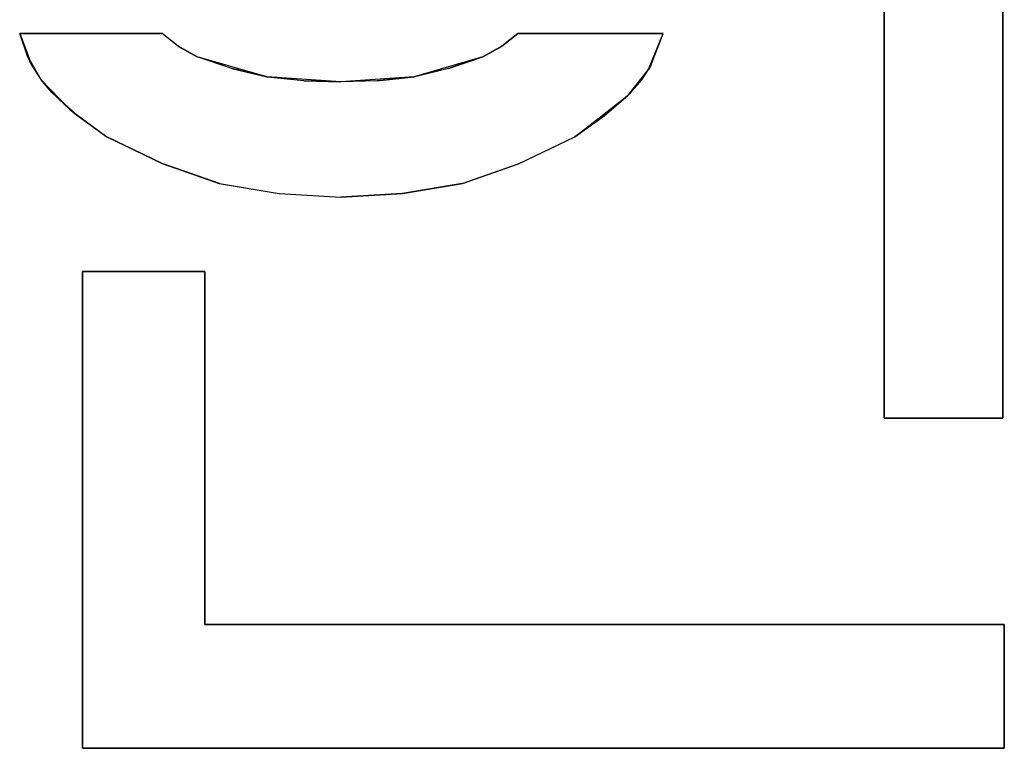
# Model space of a CAD drawing. Header units: inches. Extents: x 106 to 215, y -158 to -59.
# Tile 37 of 73: x 131.4 to 138.95, y -89.25 to -83.66. Entities that reach past the tile are written whole.
import ezdxf

# ---------------------------------------------------------------- set-up
doc = ezdxf.new("R2010")
doc.units = ezdxf.units.IN
doc.header["$MEASUREMENT"] = 0
doc.layers.add('_U+B808_U+C774_U+C5B4 1', color=7, linetype='Continuous')

# ---------------------------------------------------------------- blocks, each defined once
blk = doc.blocks.new('block 552')
at = {"layer": '_U+B808_U+C774_U+C5B4 1', "color": 250, "lineweight": 25, "true_color": 0x333333}
for points in [[(131.4036, -83.7679), (131.4636, -83.9416)], [(131.4036, -83.7679), (131.4036, -83.7679)], [(131.4636, -83.9416), (131.4036, -83.7679)], [(131.4036, -83.7679), (131.4036, -83.7679)]]:
    blk.add_lwpolyline(points, dxfattribs=at)
blk = doc.blocks.new('block 553')
at = {"layer": '_U+B808_U+C774_U+C5B4 1', "color": 250, "lineweight": 25, "true_color": 0x333333}
for points in [[(131.4036, -83.7679), (131.4636, -83.9416)], [(131.4036, -83.7679), (131.4972, -84.012)], [(131.4636, -83.9416), (131.4972, -84.012)], [(131.4972, -84.012), (131.4972, -84.012)]]:
    blk.add_lwpolyline(points, dxfattribs=at)
blk = doc.blocks.new('block 554')
at = {"layer": '_U+B808_U+C774_U+C5B4 1', "color": 250, "lineweight": 25, "true_color": 0x333333}
for points in [[(131.4972, -84.012), (131.4636, -83.9416)], [(131.4636, -83.9416), (131.5646, -84.1194)], [(131.4972, -84.012), (131.5646, -84.1194)], [(131.5646, -84.1194), (131.5646, -84.1194)]]:
    blk.add_lwpolyline(points, dxfattribs=at)
blk = doc.blocks.new('block 555')
at = {"layer": '_U+B808_U+C774_U+C5B4 1', "color": 250, "lineweight": 25, "true_color": 0x333333}
for points in [[(131.4972, -84.012), (131.5646, -84.1194)], [(131.4972, -84.012), (131.5656, -84.1206)], [(131.5646, -84.1194), (131.5656, -84.1206)], [(131.5656, -84.1206), (131.5656, -84.1206)]]:
    blk.add_lwpolyline(points, dxfattribs=at)
blk = doc.blocks.new('block 556')
at = {"layer": '_U+B808_U+C774_U+C5B4 1', "color": 250, "lineweight": 25, "true_color": 0x333333}
for points in [[(131.5656, -84.1206), (131.5646, -84.1194)], [(131.5646, -84.1194), (131.6489, -84.2198)], [(131.5656, -84.1206), (131.6489, -84.2198)], [(131.6489, -84.2198), (131.6489, -84.2198)]]:
    blk.add_lwpolyline(points, dxfattribs=at)
blk = doc.blocks.new('block 557')
at = {"layer": '_U+B808_U+C774_U+C5B4 1', "color": 250, "lineweight": 25, "true_color": 0x333333}
for points in [[(131.6489, -84.2198), (131.5646, -84.1194)], [(131.5646, -84.1194), (131.7883, -84.3494)], [(131.6489, -84.2198), (131.7883, -84.3494)], [(131.7883, -84.3494), (131.7883, -84.3494)]]:
    blk.add_lwpolyline(points, dxfattribs=at)
blk = doc.blocks.new('block 558')
at = {"layer": '_U+B808_U+C774_U+C5B4 1', "color": 250, "lineweight": 25, "true_color": 0x333333}
for points in [[(131.6489, -84.2198), (131.7883, -84.3494)], [(131.6489, -84.2198), (131.8483, -84.3976)], [(131.7883, -84.3494), (131.8483, -84.3976)], [(131.8483, -84.3976), (131.8483, -84.3976)]]:
    blk.add_lwpolyline(points, dxfattribs=at)
blk = doc.blocks.new('block 559')
at = {"layer": '_U+B808_U+C774_U+C5B4 1', "color": 250, "lineweight": 25, "true_color": 0x333333}
for points in [[(131.8483, -84.3976), (131.7883, -84.3494)], [(131.7883, -84.3494), (132.0717, -84.5604)], [(131.8483, -84.3976), (132.0717, -84.5604)], [(132.0717, -84.5604), (132.0717, -84.5604)]]:
    blk.add_lwpolyline(points, dxfattribs=at)
blk = doc.blocks.new('block 560')
at = {"layer": '_U+B808_U+C774_U+C5B4 1', "color": 250, "lineweight": 25, "true_color": 0x333333}
for points in [[(131.8483, -84.3976), (132.0717, -84.5604)], [(131.8483, -84.3976), (132.0717, -84.5604)], [(132.0717, -84.5604), (132.0717, -84.5604)], [(132.0717, -84.5604), (132.0717, -84.5604)]]:
    blk.add_lwpolyline(points, dxfattribs=at)
blk = doc.blocks.new('block 561')
at = {"layer": '_U+B808_U+C774_U+C5B4 1', "color": 250, "lineweight": 25, "true_color": 0x333333}
for points in [[(132.0717, -84.5604), (132.0717, -84.5604)], [(132.0717, -84.5604), (132.4965, -84.7645)], [(132.0717, -84.5604), (132.4965, -84.7645)], [(132.4965, -84.7645), (132.4965, -84.7645)]]:
    blk.add_lwpolyline(points, dxfattribs=at)
blk = doc.blocks.new('block 562')
at = {"layer": '_U+B808_U+C774_U+C5B4 1', "color": 250, "lineweight": 25, "true_color": 0x333333}
for points in [[(132.4965, -84.7645), (132.0717, -84.5604)], [(132.0717, -84.5604), (132.5031, -84.7679)], [(132.4965, -84.7645), (132.5031, -84.7679)], [(132.5031, -84.7679), (132.5031, -84.7679)]]:
    blk.add_lwpolyline(points, dxfattribs=at)
blk = doc.blocks.new('block 563')
at = {"layer": '_U+B808_U+C774_U+C5B4 1', "color": 250, "lineweight": 25, "true_color": 0x333333}
for points in [[(132.4965, -84.7645), (132.5031, -84.7679)], [(132.4965, -84.7645), (132.9346, -84.9187)], [(132.5031, -84.7679), (132.9346, -84.9187)], [(132.9346, -84.9187), (132.9346, -84.9187)]]:
    blk.add_lwpolyline(points, dxfattribs=at)
blk = doc.blocks.new('block 564')
at = {"layer": '_U+B808_U+C774_U+C5B4 1', "color": 250, "lineweight": 25, "true_color": 0x333333}
for points in [[(132.9346, -84.9187), (132.5031, -84.7679)], [(132.5031, -84.7679), (132.9327, -84.9182)], [(132.9346, -84.9187), (132.9327, -84.9182)], [(132.9327, -84.9182), (132.9327, -84.9182)]]:
    blk.add_lwpolyline(points, dxfattribs=at)
blk = doc.blocks.new('block 565')
at = {"layer": '_U+B808_U+C774_U+C5B4 1', "color": 250, "lineweight": 25, "true_color": 0x333333}
for points in [[(132.9346, -84.9187), (132.9327, -84.9182)], [(132.9327, -84.9182), (133.3926, -84.9936)], [(132.9346, -84.9187), (133.3926, -84.9936)], [(133.3926, -84.9936), (133.3926, -84.9936)]]:
    blk.add_lwpolyline(points, dxfattribs=at)
blk = doc.blocks.new('block 566')
at = {"layer": '_U+B808_U+C774_U+C5B4 1', "color": 250, "lineweight": 25, "true_color": 0x333333}
for points in [[(132.9346, -84.9187), (133.3926, -84.9936)], [(132.9346, -84.9187), (133.3936, -84.9937)], [(133.3926, -84.9936), (133.3936, -84.9937)], [(133.3936, -84.9937), (133.3936, -84.9937)]]:
    blk.add_lwpolyline(points, dxfattribs=at)
blk = doc.blocks.new('block 567')
at = {"layer": '_U+B808_U+C774_U+C5B4 1', "color": 250, "lineweight": 25, "true_color": 0x333333}
for points in [[(133.3936, -84.9937), (133.3926, -84.9936)], [(133.3926, -84.9936), (133.8647, -85.0233)], [(133.3936, -84.9937), (133.8647, -85.0233)], [(133.8647, -85.0233), (133.8647, -85.0233)]]:
    blk.add_lwpolyline(points, dxfattribs=at)
blk = doc.blocks.new('block 568')
at = {"layer": '_U+B808_U+C774_U+C5B4 1', "color": 250, "lineweight": 25, "true_color": 0x333333}
for points in [[(133.3936, -84.9937), (133.8647, -85.0233)], [(133.3936, -84.9937), (133.8647, -85.0233)], [(133.8647, -85.0233), (133.8647, -85.0233)], [(133.8647, -85.0233), (133.8647, -85.0233)]]:
    blk.add_lwpolyline(points, dxfattribs=at)
blk = doc.blocks.new('block 569')
at = {"layer": '_U+B808_U+C774_U+C5B4 1', "color": 250, "lineweight": 25, "true_color": 0x333333}
for points in [[(133.8647, -85.0233), (134.3358, -84.9937)], [(133.8647, -85.0233), (134.3358, -84.9937)], [(133.8647, -85.0233), (133.8647, -85.0233)], [(134.3358, -84.9937), (134.3358, -84.9937)]]:
    blk.add_lwpolyline(points, dxfattribs=at)
blk = doc.blocks.new('block 570')
at = {"layer": '_U+B808_U+C774_U+C5B4 1', "color": 250, "lineweight": 25, "true_color": 0x333333}
for points in [[(133.8647, -85.0233), (134.3368, -84.9936)], [(134.3358, -84.9937), (133.8647, -85.0233)], [(134.3358, -84.9937), (134.3368, -84.9936)], [(134.3368, -84.9936), (134.3368, -84.9936)]]:
    blk.add_lwpolyline(points, dxfattribs=at)
blk = doc.blocks.new('block 571')
at = {"layer": '_U+B808_U+C774_U+C5B4 1', "color": 250, "lineweight": 25, "true_color": 0x333333}
for points in [[(134.3358, -84.9937), (134.7949, -84.9187)], [(134.3368, -84.9936), (134.7949, -84.9187)], [(134.7949, -84.9187), (134.7949, -84.9187)], [(134.3358, -84.9937), (134.3368, -84.9936)]]:
    blk.add_lwpolyline(points, dxfattribs=at)
blk = doc.blocks.new('block 572')
at = {"layer": '_U+B808_U+C774_U+C5B4 1', "color": 250, "lineweight": 25, "true_color": 0x333333}
for points in [[(134.3368, -84.9936), (134.7967, -84.9182)], [(134.7949, -84.9187), (134.3368, -84.9936)], [(134.7949, -84.9187), (134.7967, -84.9182)], [(134.7967, -84.9182), (134.7967, -84.9182)]]:
    blk.add_lwpolyline(points, dxfattribs=at)
blk = doc.blocks.new('block 573')
at = {"layer": '_U+B808_U+C774_U+C5B4 1', "color": 250, "lineweight": 25, "true_color": 0x333333}
for points in [[(134.7949, -84.9187), (135.2263, -84.7679)], [(134.7967, -84.9182), (135.2263, -84.7679)], [(135.2263, -84.7679), (135.2263, -84.7679)], [(134.7949, -84.9187), (134.7967, -84.9182)]]:
    blk.add_lwpolyline(points, dxfattribs=at)
blk = doc.blocks.new('block 574')
at = {"layer": '_U+B808_U+C774_U+C5B4 1', "color": 250, "lineweight": 25, "true_color": 0x333333}
for points in [[(134.7949, -84.9187), (135.2329, -84.7645)], [(134.7949, -84.9187), (135.2263, -84.7679)], [(135.2263, -84.7679), (135.2329, -84.7645)], [(135.2329, -84.7645), (135.2329, -84.7645)]]:
    blk.add_lwpolyline(points, dxfattribs=at)
blk = doc.blocks.new('block 575')
at = {"layer": '_U+B808_U+C774_U+C5B4 1', "color": 250, "lineweight": 25, "true_color": 0x333333}
for points in [[(135.2263, -84.7679), (135.6577, -84.5604)], [(135.2329, -84.7645), (135.6577, -84.5604)], [(135.6577, -84.5604), (135.6577, -84.5604)], [(135.2329, -84.7645), (135.2263, -84.7679)]]:
    blk.add_lwpolyline(points, dxfattribs=at)
blk = doc.blocks.new('block 576')
at = {"layer": '_U+B808_U+C774_U+C5B4 1', "color": 250, "lineweight": 25, "true_color": 0x333333}
for points in [[(135.2329, -84.7645), (135.6577, -84.5604)], [(135.2329, -84.7645), (135.6577, -84.5604)], [(135.6577, -84.5604), (135.6577, -84.5604)], [(135.6577, -84.5604), (135.6577, -84.5604)]]:
    blk.add_lwpolyline(points, dxfattribs=at)
blk = doc.blocks.new('block 577')
at = {"layer": '_U+B808_U+C774_U+C5B4 1', "color": 250, "lineweight": 25, "true_color": 0x333333}
for points in [[(135.6577, -84.5604), (135.8842, -84.3984)], [(135.6577, -84.5604), (135.8842, -84.3984)], [(135.8842, -84.3984), (135.8842, -84.3984)], [(135.6577, -84.5604), (135.6577, -84.5604)]]:
    blk.add_lwpolyline(points, dxfattribs=at)
blk = doc.blocks.new('block 578')
at = {"layer": '_U+B808_U+C774_U+C5B4 1', "color": 250, "lineweight": 25, "true_color": 0x333333}
for points in [[(135.6577, -84.5604), (136.0686, -84.2394)], [(135.8842, -84.3984), (136.0686, -84.2394)], [(136.0686, -84.2394), (136.0686, -84.2394)], [(135.8842, -84.3984), (135.6577, -84.5604)]]:
    blk.add_lwpolyline(points, dxfattribs=at)
blk = doc.blocks.new('block 579')
at = {"layer": '_U+B808_U+C774_U+C5B4 1', "color": 250, "lineweight": 25, "true_color": 0x333333}
for points in [[(135.8842, -84.3984), (136.0865, -84.2211)], [(136.0686, -84.2394), (136.0865, -84.2211)], [(136.0865, -84.2211), (136.0865, -84.2211)], [(135.8842, -84.3984), (136.0686, -84.2394)]]:
    blk.add_lwpolyline(points, dxfattribs=at)
blk = doc.blocks.new('block 580')
at = {"layer": '_U+B808_U+C774_U+C5B4 1', "color": 250, "lineweight": 25, "true_color": 0x333333}
for points in [[(136.0686, -84.2394), (136.1711, -84.1219)], [(136.0865, -84.2211), (136.1711, -84.1219)], [(136.1711, -84.1219), (136.1711, -84.1219)], [(136.0865, -84.2211), (136.0686, -84.2394)]]:
    blk.add_lwpolyline(points, dxfattribs=at)
blk = doc.blocks.new('block 581')
at = {"layer": '_U+B808_U+C774_U+C5B4 1', "color": 250, "lineweight": 25, "true_color": 0x333333}
for points in [[(136.0686, -84.2394), (136.2231, -84.0441)], [(136.1711, -84.1219), (136.2231, -84.0441)], [(136.2231, -84.0441), (136.2231, -84.0441)], [(136.1711, -84.1219), (136.0686, -84.2394)]]:
    blk.add_lwpolyline(points, dxfattribs=at)
blk = doc.blocks.new('block 582')
at = {"layer": '_U+B808_U+C774_U+C5B4 1', "color": 250, "lineweight": 25, "true_color": 0x333333}
for points in [[(136.1711, -84.1219), (136.2407, -84.0131)], [(136.1711, -84.1219), (136.2231, -84.0441)], [(136.2231, -84.0441), (136.2407, -84.0131)], [(136.2407, -84.0131), (136.2407, -84.0131)]]:
    blk.add_lwpolyline(points, dxfattribs=at)
blk = doc.blocks.new('block 583')
at = {"layer": '_U+B808_U+C774_U+C5B4 1', "color": 250, "lineweight": 25, "true_color": 0x333333}
for points in [[(136.2231, -84.0441), (136.3361, -83.7679)], [(136.2407, -84.0131), (136.3361, -83.7679)], [(136.3361, -83.7679), (136.3361, -83.7679)], [(136.2407, -84.0131), (136.2231, -84.0441)]]:
    blk.add_lwpolyline(points, dxfattribs=at)
blk = doc.blocks.new('block 584')
at = {"layer": '_U+B808_U+C774_U+C5B4 1', "color": 250, "lineweight": 25, "true_color": 0x333333}
for points in [[(136.2407, -84.0131), (136.3361, -83.7679)], [(136.2407, -84.0131), (136.3361, -83.7679)], [(136.3361, -83.7679), (136.3361, -83.7679)], [(136.3361, -83.7679), (136.3361, -83.7679)]]:
    blk.add_lwpolyline(points, dxfattribs=at)
blk = doc.blocks.new('block 585')
at = {"layer": '_U+B808_U+C774_U+C5B4 1', "color": 250, "lineweight": 25, "true_color": 0x333333}
for points in [[(136.3361, -83.7679), (135.2223, -83.7679)], [(135.2223, -83.7679), (136.3361, -83.7679)], [(136.3361, -83.7679), (136.3361, -83.7679)], [(136.3361, -83.7679), (136.3361, -83.7679)]]:
    blk.add_lwpolyline(points, dxfattribs=at)
blk = doc.blocks.new('block 586')
at = {"layer": '_U+B808_U+C774_U+C5B4 1', "color": 250, "lineweight": 25, "true_color": 0x333333}
for points in [[(136.3361, -83.7679), (135.2223, -83.7679)], [(136.3361, -83.7679), (135.2223, -83.7679)], [(135.2223, -83.7679), (135.2223, -83.7679)], [(135.2223, -83.7679), (135.2223, -83.7679)]]:
    blk.add_lwpolyline(points, dxfattribs=at)
blk = doc.blocks.new('block 964')
at = {"layer": '_U+B808_U+C774_U+C5B4 1', "color": 250, "lineweight": 25, "true_color": 0x333333}
for points in [[(131.8842, -89.2479), (138.9506, -89.2479)], [(131.8842, -89.2479), (131.8842, -89.2479)], [(138.9506, -89.2479), (131.8842, -89.2479)], [(131.8842, -89.2479), (131.8842, -89.2479)]]:
    blk.add_lwpolyline(points, dxfattribs=at)
blk = doc.blocks.new('block 965')
at = {"layer": '_U+B808_U+C774_U+C5B4 1', "color": 250, "lineweight": 25, "true_color": 0x333333}
for points in [[(131.8842, -89.2479), (138.9506, -89.2479)], [(131.8842, -89.2479), (138.9506, -89.2479)], [(138.9506, -89.2479), (138.9506, -89.2479)], [(138.9506, -89.2479), (138.9506, -89.2479)]]:
    blk.add_lwpolyline(points, dxfattribs=at)
blk = doc.blocks.new('block 966')
at = {"layer": '_U+B808_U+C774_U+C5B4 1', "color": 250, "lineweight": 25, "true_color": 0x333333}
for points in [[(138.9506, -89.2479), (138.9506, -88.2987)], [(138.9506, -88.2987), (138.9506, -89.2479)], [(138.9506, -89.2479), (138.9506, -89.2479)], [(138.9506, -89.2479), (138.9506, -89.2479)]]:
    blk.add_lwpolyline(points, dxfattribs=at)
blk = doc.blocks.new('block 967')
at = {"layer": '_U+B808_U+C774_U+C5B4 1', "color": 250, "lineweight": 25, "true_color": 0x333333}
for points in [[(138.9506, -89.2479), (138.9506, -88.2987)], [(138.9506, -89.2479), (138.9506, -88.2987)], [(138.9506, -88.2987), (138.9506, -88.2987)], [(138.9506, -88.2987), (138.9506, -88.2987)]]:
    blk.add_lwpolyline(points, dxfattribs=at)
blk = doc.blocks.new('block 968')
at = {"layer": '_U+B808_U+C774_U+C5B4 1', "color": 250, "lineweight": 25, "true_color": 0x333333}
for points in [[(138.9506, -88.2987), (132.8217, -88.2987)], [(132.8217, -88.2987), (138.9506, -88.2987)], [(138.9506, -88.2987), (138.9506, -88.2987)], [(138.9506, -88.2987), (138.9506, -88.2987)]]:
    blk.add_lwpolyline(points, dxfattribs=at)
blk = doc.blocks.new('block 969')
at = {"layer": '_U+B808_U+C774_U+C5B4 1', "color": 250, "lineweight": 25, "true_color": 0x333333}
for points in [[(138.9506, -88.2987), (132.8217, -88.2987)], [(138.9506, -88.2987), (132.8217, -88.2987)], [(132.8217, -88.2987), (132.8217, -88.2987)], [(132.8217, -88.2987), (132.8217, -88.2987)]]:
    blk.add_lwpolyline(points, dxfattribs=at)
blk = doc.blocks.new('block 970')
at = {"layer": '_U+B808_U+C774_U+C5B4 1', "color": 250, "lineweight": 25, "true_color": 0x333333}
for points in [[(138.9389, -86.7166), (138.9389, -83.1073)], [(138.9389, -83.1073), (138.9389, -86.7166)], [(138.9389, -86.7166), (138.9389, -86.7166)], [(138.9389, -86.7166), (138.9389, -86.7166)]]:
    blk.add_lwpolyline(points, dxfattribs=at)
blk = doc.blocks.new('block 971')
at = {"layer": '_U+B808_U+C774_U+C5B4 1', "color": 250, "lineweight": 25, "true_color": 0x333333}
for points in [[(138.9389, -86.7166), (138.9389, -83.1073)], [(138.9389, -86.7166), (138.9389, -83.1073)], [(138.9389, -83.1073), (138.9389, -83.1073)], [(138.9389, -83.1073), (138.9389, -83.1073)]]:
    blk.add_lwpolyline(points, dxfattribs=at)
blk = doc.blocks.new('block 1977')
at = {"layer": '_U+B808_U+C774_U+C5B4 1', "color": 250, "lineweight": 25, "true_color": 0x333333}
for points in [[(132.8217, -88.2987), (132.8217, -85.5916)], [(132.8217, -85.5916), (132.8217, -88.2987)], [(132.8217, -88.2987), (132.8217, -88.2987)], [(132.8217, -88.2987), (132.8217, -88.2987)]]:
    blk.add_lwpolyline(points, dxfattribs=at)
blk = doc.blocks.new('block 1978')
at = {"layer": '_U+B808_U+C774_U+C5B4 1', "color": 250, "lineweight": 25, "true_color": 0x333333}
for points in [[(132.8217, -88.2987), (132.8217, -85.5916)], [(132.8217, -88.2987), (132.8217, -85.5916)], [(132.8217, -85.5916), (132.8217, -85.5916)], [(132.8217, -85.5916), (132.8217, -85.5916)]]:
    blk.add_lwpolyline(points, dxfattribs=at)
blk = doc.blocks.new('block 1979')
at = {"layer": '_U+B808_U+C774_U+C5B4 1', "color": 250, "lineweight": 25, "true_color": 0x333333}
for points in [[(132.8217, -85.5916), (131.8842, -85.5916)], [(131.8842, -85.5916), (132.8217, -85.5916)], [(132.8217, -85.5916), (132.8217, -85.5916)], [(132.8217, -85.5916), (132.8217, -85.5916)]]:
    blk.add_lwpolyline(points, dxfattribs=at)
blk = doc.blocks.new('block 1980')
at = {"layer": '_U+B808_U+C774_U+C5B4 1', "color": 250, "lineweight": 25, "true_color": 0x333333}
for points in [[(132.8217, -85.5916), (131.8842, -85.5916)], [(132.8217, -85.5916), (131.8842, -85.5916)], [(131.8842, -85.5916), (131.8842, -85.5916)], [(131.8842, -85.5916), (131.8842, -85.5916)]]:
    blk.add_lwpolyline(points, dxfattribs=at)
blk = doc.blocks.new('block 1981')
at = {"layer": '_U+B808_U+C774_U+C5B4 1', "color": 250, "lineweight": 25, "true_color": 0x333333}
for points in [[(131.8842, -85.5916), (131.8842, -89.2479)], [(131.8842, -85.5916), (131.8842, -85.5916)], [(131.8842, -89.2479), (131.8842, -85.5916)], [(131.8842, -85.5916), (131.8842, -85.5916)]]:
    blk.add_lwpolyline(points, dxfattribs=at)
blk = doc.blocks.new('block 1982')
at = {"layer": '_U+B808_U+C774_U+C5B4 1', "color": 250, "lineweight": 25, "true_color": 0x333333}
for points in [[(131.8842, -85.5916), (131.8842, -89.2479)], [(131.8842, -85.5916), (131.8842, -89.2479)], [(131.8842, -89.2479), (131.8842, -89.2479)], [(131.8842, -89.2479), (131.8842, -89.2479)]]:
    blk.add_lwpolyline(points, dxfattribs=at)
blk = doc.blocks.new('block 1987')
at = {"layer": '_U+B808_U+C774_U+C5B4 1', "color": 250, "lineweight": 25, "true_color": 0x333333}
for points in [[(138.0307, -78.6073), (138.0307, -86.7166)], [(138.0307, -78.6073), (138.0307, -78.6073)], [(138.0307, -86.7166), (138.0307, -78.6073)], [(138.0307, -78.6073), (138.0307, -78.6073)]]:
    blk.add_lwpolyline(points, dxfattribs=at)
blk = doc.blocks.new('block 1988')
at = {"layer": '_U+B808_U+C774_U+C5B4 1', "color": 250, "lineweight": 25, "true_color": 0x333333}
for points in [[(138.0307, -78.6073), (138.0307, -86.7166)], [(138.0307, -78.6073), (138.0307, -86.7166)], [(138.0307, -86.7166), (138.0307, -86.7166)], [(138.0307, -86.7166), (138.0307, -86.7166)]]:
    blk.add_lwpolyline(points, dxfattribs=at)
blk = doc.blocks.new('block 1989')
at = {"layer": '_U+B808_U+C774_U+C5B4 1', "color": 250, "lineweight": 25, "true_color": 0x333333}
for points in [[(138.0307, -86.7166), (138.9389, -86.7166)], [(138.0307, -86.7166), (138.0307, -86.7166)], [(138.9389, -86.7166), (138.0307, -86.7166)], [(138.0307, -86.7166), (138.0307, -86.7166)]]:
    blk.add_lwpolyline(points, dxfattribs=at)
blk = doc.blocks.new('block 1990')
at = {"layer": '_U+B808_U+C774_U+C5B4 1', "color": 250, "lineweight": 25, "true_color": 0x333333}
for points in [[(138.0307, -86.7166), (138.9389, -86.7166)], [(138.0307, -86.7166), (138.9389, -86.7166)], [(138.9389, -86.7166), (138.9389, -86.7166)], [(138.9389, -86.7166), (138.9389, -86.7166)]]:
    blk.add_lwpolyline(points, dxfattribs=at)
blk = doc.blocks.new('block 2335')
at = {"layer": '_U+B808_U+C774_U+C5B4 1', "color": 250, "lineweight": 25, "true_color": 0x333333}
for points in [[(132.4954, -83.7679), (131.4036, -83.7679)], [(131.4036, -83.7679), (132.4954, -83.7679)], [(132.4954, -83.7679), (132.4954, -83.7679)], [(132.4954, -83.7679), (132.4954, -83.7679)]]:
    blk.add_lwpolyline(points, dxfattribs=at)
blk = doc.blocks.new('block 2336')
at = {"layer": '_U+B808_U+C774_U+C5B4 1', "color": 250, "lineweight": 25, "true_color": 0x333333}
for points in [[(132.4954, -83.7679), (131.4036, -83.7679)], [(132.4954, -83.7679), (131.4036, -83.7679)], [(131.4036, -83.7679), (131.4036, -83.7679)], [(131.4036, -83.7679), (131.4036, -83.7679)]]:
    blk.add_lwpolyline(points, dxfattribs=at)
blk = doc.blocks.new('block 2360')
at = {"layer": '_U+B808_U+C774_U+C5B4 1', "color": 250, "lineweight": 25, "true_color": 0x333333}
for points in [[(133.8647, -84.1385), (133.5819, -84.1298)], [(133.8647, -84.1385), (133.5819, -84.1298)], [(133.5819, -84.1298), (133.5819, -84.1298)], [(133.8647, -84.1385), (133.8647, -84.1385)]]:
    blk.add_lwpolyline(points, dxfattribs=at)
blk = doc.blocks.new('block 2361')
at = {"layer": '_U+B808_U+C774_U+C5B4 1', "color": 250, "lineweight": 25, "true_color": 0x333333}
for points in [[(133.5819, -84.1298), (133.2976, -84.1001)], [(133.8647, -84.1385), (133.2976, -84.1001)], [(133.2976, -84.1001), (133.2976, -84.1001)], [(133.5819, -84.1298), (133.8647, -84.1385)]]:
    blk.add_lwpolyline(points, dxfattribs=at)
blk = doc.blocks.new('block 2362')
at = {"layer": '_U+B808_U+C774_U+C5B4 1', "color": 250, "lineweight": 25, "true_color": 0x333333}
for points in [[(133.5819, -84.1298), (133.2976, -84.1001)], [(133.2976, -84.1001), (133.3028, -84.1009)], [(133.5819, -84.1298), (133.3028, -84.1009)], [(133.3028, -84.1009), (133.3028, -84.1009)]]:
    blk.add_lwpolyline(points, dxfattribs=at)
blk = doc.blocks.new('block 2363')
at = {"layer": '_U+B808_U+C774_U+C5B4 1', "color": 250, "lineweight": 25, "true_color": 0x333333}
for points in [[(133.3028, -84.1009), (133.0307, -84.0355)], [(133.2976, -84.1001), (133.0307, -84.0355)], [(133.0307, -84.0355), (133.0307, -84.0355)], [(133.3028, -84.1009), (133.2976, -84.1001)]]:
    blk.add_lwpolyline(points, dxfattribs=at)
blk = doc.blocks.new('block 2364')
at = {"layer": '_U+B808_U+C774_U+C5B4 1', "color": 250, "lineweight": 25, "true_color": 0x333333}
for points in [[(133.0307, -84.0355), (132.7631, -83.9451)], [(133.2976, -84.1001), (132.7631, -83.9451)], [(132.7631, -83.9451), (132.7631, -83.9451)], [(133.0307, -84.0355), (133.2976, -84.1001)]]:
    blk.add_lwpolyline(points, dxfattribs=at)
blk = doc.blocks.new('block 2365')
at = {"layer": '_U+B808_U+C774_U+C5B4 1', "color": 250, "lineweight": 25, "true_color": 0x333333}
for points in [[(133.0307, -84.0355), (132.7631, -83.9451)], [(133.0307, -84.0355), (132.7631, -83.9451)], [(132.7631, -83.9451), (132.7631, -83.9451)], [(132.7631, -83.9451), (132.7631, -83.9451)]]:
    blk.add_lwpolyline(points, dxfattribs=at)
blk = doc.blocks.new('block 2366')
at = {"layer": '_U+B808_U+C774_U+C5B4 1', "color": 250, "lineweight": 25, "true_color": 0x333333}
for points in [[(134.9545, -83.9451), (134.6901, -84.0356)], [(134.9545, -83.9451), (134.6901, -84.0356)], [(134.9545, -83.9451), (134.9545, -83.9451)], [(134.6901, -84.0356), (134.6901, -84.0356)]]:
    blk.add_lwpolyline(points, dxfattribs=at)
blk = doc.blocks.new('block 2367')
at = {"layer": '_U+B808_U+C774_U+C5B4 1', "color": 250, "lineweight": 25, "true_color": 0x333333}
for points in [[(134.9545, -83.9451), (134.4261, -84.1002)], [(134.6901, -84.0356), (134.9545, -83.9451)], [(134.6901, -84.0356), (134.4261, -84.1002)], [(134.4261, -84.1002), (134.4261, -84.1002)]]:
    blk.add_lwpolyline(points, dxfattribs=at)
blk = doc.blocks.new('block 2368')
at = {"layer": '_U+B808_U+C774_U+C5B4 1', "color": 250, "lineweight": 25, "true_color": 0x333333}
for points in [[(134.6901, -84.0356), (134.4209, -84.101)], [(134.6901, -84.0356), (134.4261, -84.1002)], [(134.4261, -84.1002), (134.4209, -84.101)], [(134.4209, -84.101), (134.4209, -84.101)]]:
    blk.add_lwpolyline(points, dxfattribs=at)
blk = doc.blocks.new('block 2369')
at = {"layer": '_U+B808_U+C774_U+C5B4 1', "color": 250, "lineweight": 25, "true_color": 0x333333}
for points in [[(134.4261, -84.1002), (134.1447, -84.1298)], [(134.4209, -84.101), (134.1447, -84.1298)], [(134.1447, -84.1298), (134.1447, -84.1298)], [(134.4209, -84.101), (134.4261, -84.1002)]]:
    blk.add_lwpolyline(points, dxfattribs=at)
blk = doc.blocks.new('block 2370')
at = {"layer": '_U+B808_U+C774_U+C5B4 1', "color": 250, "lineweight": 25, "true_color": 0x333333}
for points in [[(134.4261, -84.1002), (133.8647, -84.1385)], [(134.1447, -84.1298), (133.8647, -84.1385)], [(133.8647, -84.1385), (133.8647, -84.1385)], [(134.1447, -84.1298), (134.4261, -84.1002)]]:
    blk.add_lwpolyline(points, dxfattribs=at)
blk = doc.blocks.new('block 2371')
at = {"layer": '_U+B808_U+C774_U+C5B4 1', "color": 250, "lineweight": 25, "true_color": 0x333333}
for points in [[(134.1447, -84.1298), (133.8647, -84.1385)], [(134.1447, -84.1298), (133.8647, -84.1385)], [(133.8647, -84.1385), (133.8647, -84.1385)], [(133.8647, -84.1385), (133.8647, -84.1385)]]:
    blk.add_lwpolyline(points, dxfattribs=at)
blk = doc.blocks.new('block 2372')
at = {"layer": '_U+B808_U+C774_U+C5B4 1', "color": 250, "lineweight": 25, "true_color": 0x333333}
for points in [[(135.2223, -83.7679), (135.099, -83.8645)], [(135.2223, -83.7679), (135.099, -83.8645)], [(135.2223, -83.7679), (135.2223, -83.7679)], [(135.099, -83.8645), (135.099, -83.8645)]]:
    blk.add_lwpolyline(points, dxfattribs=at)
blk = doc.blocks.new('block 2373')
at = {"layer": '_U+B808_U+C774_U+C5B4 1', "color": 250, "lineweight": 25, "true_color": 0x333333}
for points in [[(135.2223, -83.7679), (135.0962, -83.8662)], [(135.099, -83.8645), (135.2223, -83.7679)], [(135.099, -83.8645), (135.0962, -83.8662)], [(135.0962, -83.8662), (135.0962, -83.8662)]]:
    blk.add_lwpolyline(points, dxfattribs=at)
blk = doc.blocks.new('block 2374')
at = {"layer": '_U+B808_U+C774_U+C5B4 1', "color": 250, "lineweight": 25, "true_color": 0x333333}
for points in [[(135.099, -83.8645), (134.9545, -83.9451)], [(135.0962, -83.8662), (134.9545, -83.9451)], [(135.099, -83.8645), (135.0962, -83.8662)], [(134.9545, -83.9451), (134.9545, -83.9451)]]:
    blk.add_lwpolyline(points, dxfattribs=at)
blk = doc.blocks.new('block 2375')
at = {"layer": '_U+B808_U+C774_U+C5B4 1', "color": 250, "lineweight": 25, "true_color": 0x333333}
for points in [[(134.9545, -83.9451), (135.0962, -83.8662)], [(135.0962, -83.8662), (134.9545, -83.9451)], [(134.9545, -83.9451), (134.9545, -83.9451)], [(134.9545, -83.9451), (134.9545, -83.9451)]]:
    blk.add_lwpolyline(points, dxfattribs=at)
blk = doc.blocks.new('block 2376')
at = {"layer": '_U+B808_U+C774_U+C5B4 1', "color": 250, "lineweight": 25, "true_color": 0x333333}
for points in [[(132.7631, -83.9451), (132.6215, -83.8662)], [(132.6215, -83.8662), (132.7631, -83.9451)], [(132.7631, -83.9451), (132.7631, -83.9451)], [(132.7631, -83.9451), (132.7631, -83.9451)]]:
    blk.add_lwpolyline(points, dxfattribs=at)
blk = doc.blocks.new('block 2377')
at = {"layer": '_U+B808_U+C774_U+C5B4 1', "color": 250, "lineweight": 25, "true_color": 0x333333}
for points in [[(132.7631, -83.9451), (132.6187, -83.8645)], [(132.6215, -83.8662), (132.6187, -83.8645)], [(132.6187, -83.8645), (132.6187, -83.8645)], [(132.7631, -83.9451), (132.6215, -83.8662)]]:
    blk.add_lwpolyline(points, dxfattribs=at)
blk = doc.blocks.new('block 2378')
at = {"layer": '_U+B808_U+C774_U+C5B4 1', "color": 250, "lineweight": 25, "true_color": 0x333333}
for points in [[(132.6187, -83.8645), (132.4954, -83.7679)], [(132.6215, -83.8662), (132.4954, -83.7679)], [(132.4954, -83.7679), (132.4954, -83.7679)], [(132.6187, -83.8645), (132.6215, -83.8662)]]:
    blk.add_lwpolyline(points, dxfattribs=at)
blk = doc.blocks.new('block 2379')
at = {"layer": '_U+B808_U+C774_U+C5B4 1', "color": 250, "lineweight": 25, "true_color": 0x333333}
for points in [[(132.6187, -83.8645), (132.4954, -83.7679)], [(132.6187, -83.8645), (132.4954, -83.7679)], [(132.4954, -83.7679), (132.4954, -83.7679)], [(132.4954, -83.7679), (132.4954, -83.7679)]]:
    blk.add_lwpolyline(points, dxfattribs=at)
blk = doc.blocks.new('block 2')
at = {"layer": '_U+B808_U+C774_U+C5B4 1'}
for name in ['block 1987', 'block 1988', 'block 970', 'block 971', 'block 552', 'block 553', 'block 2335', 'block 2336', 'block 2378', 'block 2379', 'block 2373', 'block 2372', 'block 585', 'block 586', 'block 583', 'block 584', 'block 2377', 'block 2376', 'block 2374', 'block 2375', 'block 554', 'block 2364', 'block 2365', 'block 2367', 'block 2366', 'block 555', 'block 2363', 'block 2368', 'block 581', 'block 582', 'block 556', 'block 557', 'block 2361', 'block 2362', 'block 2360', 'block 2370', 'block 2371', 'block 2369', 'block 580', 'block 558', 'block 579', 'block 578', 'block 559', 'block 560', 'block 577', 'block 561', 'block 562', 'block 575', 'block 576', 'block 563', 'block 564', 'block 574', 'block 573', 'block 565', 'block 566', 'block 571', 'block 572', 'block 567', 'block 568', 'block 570', 'block 569', 'block 1979', 'block 1980', 'block 1981', 'block 1982', 'block 1977', 'block 1978', 'block 1989', 'block 1990', 'block 968', 'block 969', 'block 966', 'block 967', 'block 964', 'block 965']:
    blk.add_blockref(name, (0, 0), dxfattribs=at)

msp = doc.modelspace()

# ---------------------------------------------------------------- block references
at = {"layer": '_U+B808_U+C774_U+C5B4 1'}
msp.add_blockref('block 2', (0, 0), dxfattribs=at)

doc.saveas('drawing.dxf')
